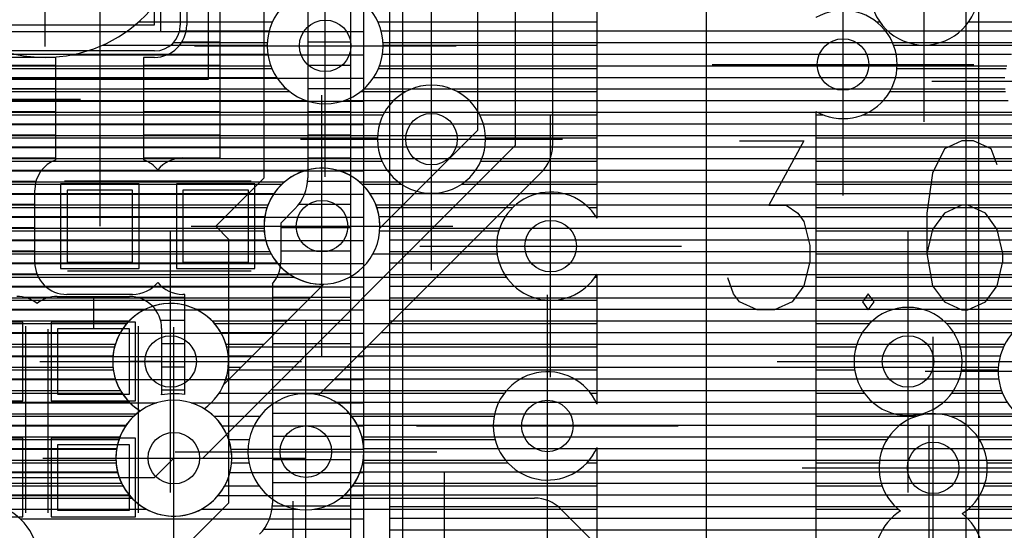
# Model space of a CAD drawing. Extents: x 25 to 291, y 23 to 136.
# Tile 24 of 147: x 42.83 to 50.47, y 57.47 to 61.43. Entities that reach past the tile are written whole.
import ezdxf

# ---------------------------------------------------------------- set-up
doc = ezdxf.new("R2010")
doc.units = 0
doc.layers.get('0').update_dxf_attribs({"linetype": 'CONTINUOUS'})
for name, color, linetype in [('copper_layer_2', 1, 'CONTINUOUS'), ('copper_layer_3', 3, 'CONTINUOUS'), ('copper_layer_bottom', 4, 'CONTINUOUS'), ('copper_layer_top', 5, 'CONTINUOUS'), ('drill_drawing', 6, 'CONTINUOUS'), ('paste_mask_top', 2, 'CONTINUOUS'), ('silkscreen_top', 1, 'CONTINUOUS'), ('solder_mask_bottom', 1, 'CONTINUOUS'), ('solder_mask_top', 1, 'CONTINUOUS')]:
    doc.layers.add(name, color=color, linetype=linetype)

# ---------------------------------------------------------------- blocks, each defined once
blk = doc.blocks.new('D20')
blk.add_circle((0, 0), 0.2)
blk = doc.blocks.new('D460')
blk.add_lwpolyline([(0.84836, 0.84836), (-0.84836, 0.84836), (-0.84836, -0.84836), (0.84836, -0.84836)], close=True)
blk = doc.blocks.new('D466')
blk.add_lwpolyline([(0.254, 0.2794), (-0.254, 0.2794), (-0.254, -0.2794), (0.254, -0.2794)], close=True)
blk = doc.blocks.new('D469')
blk.add_lwpolyline([(0.2794, 0.254), (-0.2794, 0.254), (-0.2794, -0.254), (0.2794, -0.254)], close=True)
blk = doc.blocks.new('D649')
blk.add_lwpolyline([(0.89916, 0.89916), (-0.89916, 0.89916), (-0.89916, -0.89916), (0.89916, -0.89916)], close=True)
blk = doc.blocks.new('D555')
blk.add_lwpolyline([(0.3048, 0.32766), (-0.3048, 0.32766), (-0.3048, -0.32766), (0.3048, -0.32766)], close=True)
blk = doc.blocks.new('D558')
blk.add_lwpolyline([(0.32766, 0.3048), (-0.32766, 0.3048), (-0.32766, -0.3048), (0.32766, -0.3048)], close=True)

msp = doc.modelspace()

# ---------------------------------------------------------------- linework, layer by layer
at = {"layer": 'copper_layer_2', "color": 1}
for points in [[(45.500127, 77.127508), (45.500127, 81.700279), (30.766574, 81.700279), (30.700025, 81.633731), (30.700025, 52.09144), (30.816358, 51.975108), (45.483617, 51.975108), (45.500127, 51.991618), (45.500127, 77.122936)], [(45.800102, 81.700279), (45.800102, 51.991618)], [(50.175006, 36.466599), (50.175006, 64.933706)], [(43.657099, 61.334773), (45.500127, 61.334773)], [(45.800102, 61.339853), (50.175006, 61.339853)], [(45.800102, 61.249682), (50.175006, 61.249682)], [(43.232156, 61.154686), (45.500127, 61.154686)], [(45.800102, 61.159766), (50.175006, 61.159766)], [(45.800102, 61.06985), (50.175006, 61.06985)], [(33.617729, 60.974854), (45.500127, 60.974854)], [(45.800102, 60.97968), (50.175006, 60.97968)], [(45.800102, 60.889764), (50.175006, 60.889764)], [(33.646685, 60.794768), (45.500127, 60.794768)], [(45.800102, 60.799848), (50.175006, 60.799848)], [(45.800102, 60.709677), (50.175006, 60.709677)], [(45.800102, 60.619761), (50.175006, 60.619761)], [(33.645923, 60.614681), (45.500127, 60.614681)], [(45.800102, 60.529845), (50.175006, 60.529845)], [(33.614935, 60.434849), (45.500127, 60.434849)], [(45.800102, 60.439675), (50.175006, 60.439675)], [(45.800102, 60.349759), (50.175006, 60.349759)], [(33.551435, 60.254763), (45.500127, 60.254763)], [(45.800102, 60.259843), (50.175006, 60.259843)], [(45.800102, 60.169672), (50.175006, 60.169672)], [(33.448057, 60.074676), (45.500127, 60.074676)], [(45.800102, 60.079756), (50.175006, 60.079756)], [(45.800102, 59.98984), (50.175006, 59.98984)], [(33.288545, 59.894844), (45.500127, 59.894844)], [(45.800102, 59.89967), (50.175006, 59.89967)], [(45.800102, 59.809754), (50.175006, 59.809754)], [(33.018288, 59.714757), (45.500127, 59.714757)], [(45.800102, 59.719837), (50.175006, 59.719837)], [(45.800102, 59.629667), (50.175006, 59.629667)], [(30.700025, 59.534671), (45.500127, 59.534671)], [(45.800102, 59.539751), (50.175006, 59.539751)], [(45.800102, 59.449835), (50.175006, 59.449835)], [(30.700025, 59.354839), (45.500127, 59.354839)], [(45.800102, 59.359665), (50.175006, 59.359665)], [(45.800102, 59.269749), (50.175006, 59.269749)], [(30.700025, 59.174752), (45.500127, 59.174752)], [(45.800102, 59.179832), (50.175006, 59.179832)], [(45.800102, 59.089662), (50.175006, 59.089662)], [(30.700025, 58.994666), (45.500127, 58.994666)], [(45.800102, 58.999746), (50.175006, 58.999746)], [(45.800102, 58.90983), (50.175006, 58.90983)], [(30.700025, 58.814834), (45.500127, 58.814834)], [(45.800102, 58.81966), (50.175006, 58.81966)], [(45.800102, 58.729743), (50.175006, 58.729743)], [(30.700025, 58.634747), (45.500127, 58.634747)], [(45.800102, 58.639827), (50.175006, 58.639827)], [(45.800102, 58.549657), (50.175006, 58.549657)], [(30.700025, 58.454661), (43.891288, 58.454661)], [(44.15875, 58.454661), (45.500127, 58.454661)], [(45.800102, 58.459741), (50.175006, 58.459741)], [(45.800102, 58.369825), (50.175006, 58.369825)], [(30.700025, 58.274829), (43.650749, 58.274829)], [(44.399543, 58.274829), (45.500127, 58.274829)], [(45.800102, 58.279909), (50.175006, 58.279909)], [(45.800102, 58.189738), (50.175006, 58.189738)], [(33.437389, 58.094742), (43.580391, 58.094742)], [(44.469647, 58.094742), (45.500127, 58.094742)], [(45.800102, 58.099822), (50.175006, 58.099822)], [(45.800102, 58.009906), (50.175006, 58.009906)], [(33.655829, 57.914656), (43.588773, 57.914656)], [(44.461265, 57.914656), (45.500127, 57.914656)], [(45.800102, 57.919736), (50.175006, 57.919736)], [(45.800102, 57.82982), (50.175006, 57.82982)], [(33.721107, 57.734823), (43.681229, 57.734823)], [(44.368809, 57.734823), (45.500127, 57.734823)], [(45.800102, 57.739903), (50.175006, 57.739903)], [(45.800102, 57.649733), (50.175006, 57.649733)], [(45.800102, 57.559817), (50.175006, 57.559817)], [(42.831344, 57.554737), (45.500127, 57.554737)], [(45.800102, 57.469901), (50.175006, 57.469901)]]:
    msp.add_lwpolyline(points, dxfattribs=at)
for points in [[(44.124968, 62.235204), (44.124968, 62.235204), (44.124968, 62.235204, 1), (41.925324, 62.235204), (41.925324, 62.235204), (41.925324, 62.235204, 1), (44.124968, 62.235204), (44.124968, 62.235204)], [(44.124968, 62.235204), (44.124968, 62.235204), (44.124968, 62.235204, 1), (41.925324, 62.235204), (41.925324, 62.235204), (41.925324, 62.235204, 1), (44.124968, 62.235204), (44.124968, 62.235204)], [(44.474981, 58.025146), (44.474981, 58.025146), (44.474981, 58.025146, 1), (43.575311, 58.025146), (43.575311, 58.025146), (43.575311, 58.025146, 1), (44.474981, 58.025146), (44.474981, 58.025146)], [(44.474981, 58.025146), (44.474981, 58.025146), (44.474981, 58.025146, 1), (43.575311, 58.025146), (43.575311, 58.025146), (43.575311, 58.025146, 1), (44.474981, 58.025146), (44.474981, 58.025146)], [(42.796546, 56.866142), (42.796546, 56.866142, 3.764651), (42.353569, 56.808992), (42.353569, 56.808992)]]:
    msp.add_lwpolyline(points, format="xyb", dxfattribs=at)
at = {"layer": 'copper_layer_3', "color": 3}
for points in [[(32.08001, 40.290069), (33.290069, 40.290069), (34.510033, 40.290069), (39.940056, 40.290069), (40.970028, 41.320041), (46.700025, 41.320041), (48.16002, 42.780036), (48.16002, 83.680213), (47.060198, 84.78029), (38.93015, 84.78029), (33.910084, 89.800102), (33.910084, 101.400305), (37.299975, 104.790196), (43.130048, 104.790196), (44.16002, 105.820168), (44.16002, 112.650241), (46.189992, 114.680213), (46.189992, 116.700279)], [(47.310135, 59.886462), (47.310135, 63.395987)], [(43.75235, 61.409703), (44.789688, 61.409703)], [(45.610363, 61.409703), (47.310135, 61.409703)], [(49.480315, 61.409703), (49.505715, 61.409703)], [(50.194564, 61.409703), (52.633731, 61.409703)], [(43.471425, 61.22987), (44.750064, 61.22987)], [(45.649987, 61.22987), (47.310135, 61.22987)], [(49.612649, 61.22987), (50.572517, 61.22987)], [(41.480569, 61.049784), (44.785624, 61.049784)], [(45.614427, 61.049784), (47.310135, 61.049784)], [(49.639065, 61.049784), (50.486157, 61.049784)], [(41.094234, 60.869698), (44.924054, 60.869698)], [(45.476251, 60.869698), (45.825756, 60.869698)], [(46.224536, 60.869698), (47.310135, 60.869698)], [(49.583693, 60.869698), (50.482347, 60.869698)], [(49.01016, 60.716281), (49.01016, 55.650241), (54.059944, 55.650241)], [(41.389129, 60.689865), (45.650241, 60.689865)], [(46.399797, 60.689865), (47.310135, 60.689865)], [(49.01016, 60.689865), (49.065024, 60.689865)], [(49.375159, 60.689865), (50.558039, 60.689865)], [(41.467107, 60.509779), (45.605283, 60.509779)], [(46.445009, 60.509779), (47.310135, 60.509779)], [(49.01016, 60.509779), (50.83236, 60.509779)], [(41.464821, 60.329693), (45.641097, 60.329693)], [(46.408941, 60.329693), (47.310135, 60.329693)], [(49.01016, 60.329693), (54.1651, 60.329693)], [(41.381001, 60.14986), (44.863602, 60.14986)], [(45.486665, 60.14986), (45.793498, 60.14986)], [(46.256795, 60.14986), (47.310135, 60.14986)], [(49.01016, 60.14986), (54.092456, 60.14986)], [(39.981458, 59.969774), (44.749047, 59.969774)], [(45.601219, 59.969774), (46.655829, 59.969774)], [(47.244348, 59.969774), (47.310135, 59.969774)], [(49.01016, 59.969774), (54.054102, 59.969774)], [(39.889002, 59.789688), (44.726441, 59.789688)], [(45.623825, 59.789688), (46.547371, 59.789688)], [(49.01016, 59.789688), (54.04572, 59.789688)], [(39.16256, 59.609855), (44.780036, 59.609855)], [(45.570231, 59.609855), (46.534417, 59.609855)], [(49.01016, 59.609855), (54.06731, 59.609855)], [(39.073152, 59.429769), (44.960122, 59.429769)], [(45.390145, 59.429769), (46.605537, 59.429769)], [(47.294641, 59.429769), (47.310135, 59.429769)], [(47.310135, 58.442977), (47.310135, 59.453645)], [(49.01016, 59.429769), (54.12065, 59.429769)], [(31.499365, 59.249682), (47.310135, 59.249682)], [(49.01016, 59.249682), (51.313437, 59.249682)], [(31.472441, 59.06985), (43.659893, 59.06985)], [(44.340107, 59.06985), (47.310135, 59.06985)], [(49.01016, 59.06985), (49.425705, 59.06985)], [(50.024384, 59.06985), (50.618491, 59.06985)], [(36.274829, 58.889764), (43.564897, 58.889764)], [(44.435357, 58.889764), (47.310135, 58.889764)], [(49.01016, 58.889764), (49.321057, 58.889764)], [(50.129032, 58.889764), (50.467107, 58.889764)], [(36.484125, 58.709677), (43.554737, 58.709677)], [(44.445263, 58.709677), (47.310135, 58.709677)], [(49.01016, 58.709677), (49.310135, 58.709677)], [(50.139954, 58.709677), (50.425197, 58.709677)], [(36.546863, 58.529845), (43.622809, 58.529845)], [(44.377445, 58.529845), (46.591059, 58.529845)], [(47.259081, 58.529845), (47.310135, 58.529845)], [(49.01016, 58.529845), (49.384303, 58.529845)], [(50.06604, 58.529845), (50.458471, 58.529845)], [(36.532385, 58.349759), (43.713487, 58.349759)], [(44.336805, 58.349759), (44.693675, 58.349759)], [(45.406655, 58.349759), (46.511811, 58.349759)], [(49.01016, 58.349759), (49.790958, 58.349759)], [(50.049276, 58.349759), (50.592583, 58.349759)], [(36.430531, 58.169672), (43.598933, 58.169672)], [(44.451105, 58.169672), (44.610109, 58.169672)], [(45.489967, 58.169672), (46.518415, 58.169672)], [(47.278131, 55.650241), (47.310135, 55.650241), (47.310135, 58.107188)], [(49.01016, 58.169672), (49.562103, 58.169672)], [(50.278131, 58.169672), (54.556007, 58.169672)], [(34.677419, 57.98984), (43.576581, 57.98984)], [(44.473711, 57.98984), (44.608331, 57.98984)], [(45.491999, 57.98984), (46.616967, 57.98984)], [(47.233172, 57.98984), (47.310135, 57.98984)], [(49.01016, 57.98984), (49.501905, 57.98984)], [(50.338329, 57.98984), (54.261113, 57.98984)], [(33.704343, 57.809754), (43.629921, 57.809754)], [(44.420117, 57.809754), (44.686563, 57.809754)], [(45.413513, 57.809754), (47.310135, 57.809754)], [(49.01016, 57.809754), (49.524257, 57.809754)], [(50.315977, 57.809754), (54.183134, 57.809754)], [(42.721869, 57.629667), (43.810008, 57.629667)], [(44.24003, 57.629667), (44.985522, 57.629667)], [(45.114808, 57.629667), (47.310135, 57.629667)], [(49.01016, 57.629667), (49.648463, 57.629667)], [(50.19177, 57.629667), (54.18542, 57.629667)]]:
    msp.add_lwpolyline(points, dxfattribs=at)
for points in [[(44.124968, 62.235204), (44.124968, 62.235204), (44.124968, 62.235204, 1), (41.925324, 62.235204), (41.925324, 62.235204), (41.925324, 62.235204, 1), (44.124968, 62.235204), (44.124968, 62.235204)], [(44.124968, 62.235204), (44.124968, 62.235204), (44.124968, 62.235204, 1), (41.925324, 62.235204), (41.925324, 62.235204), (41.925324, 62.235204, 1), (44.124968, 62.235204), (44.124968, 62.235204)], [(50.270003, 61.650241), (50.270003, 61.650241), (50.270003, 61.650241, 1), (49.430277, 61.650241), (49.430277, 61.650241), (49.430277, 61.650241, 1), (50.270003, 61.650241), (50.270003, 61.650241)], [(50.270003, 61.650241), (50.270003, 61.650241), (50.270003, 61.650241, 1), (49.430277, 61.650241), (49.430277, 61.650241), (49.430277, 61.650241, 1), (50.270003, 61.650241), (50.270003, 61.650241)], [(45.649987, 61.225044), (45.649987, 61.225044), (45.649987, 61.225044, 1), (44.750318, 61.225044), (44.750318, 61.225044), (44.750318, 61.225044, 1), (45.649987, 61.225044), (45.649987, 61.225044)], [(45.649987, 61.225044), (45.649987, 61.225044), (45.649987, 61.225044, 1), (44.750318, 61.225044), (44.750318, 61.225044), (44.750318, 61.225044, 1), (45.649987, 61.225044), (45.649987, 61.225044)], [(49.01016, 60.716281), (49.01016, 60.716281), (49.01016, 60.716281, 1.732296), (49.01016, 61.443739), (49.01016, 61.443739)], [(46.445009, 60.500127), (46.445009, 60.500127), (46.445009, 60.500127, 1), (45.605283, 60.500127), (45.605283, 60.500127), (45.605283, 60.500127, 1), (46.445009, 60.500127), (46.445009, 60.500127)], [(46.445009, 60.500127), (46.445009, 60.500127), (46.445009, 60.500127, 1), (45.605283, 60.500127), (45.605283, 60.500127), (45.605283, 60.500127, 1), (46.445009, 60.500127), (46.445009, 60.500127)], [(45.625095, 59.824994), (45.625095, 59.824994), (45.625095, 59.824994, 1), (44.724917, 59.824994), (44.724917, 59.824994), (44.724917, 59.824994, 1), (45.625095, 59.824994), (45.625095, 59.824994)], [(45.625095, 59.824994), (45.625095, 59.824994), (45.625095, 59.824994, 1), (44.724917, 59.824994), (44.724917, 59.824994), (44.724917, 59.824994, 1), (45.625095, 59.824994), (45.625095, 59.824994)], [(47.310135, 59.886462), (47.310135, 59.886462), (47.310135, 59.886462, 3.603778), (47.310135, 59.453645), (47.310135, 59.453645)], [(44.260859, 58.408433), (44.260859, 58.408433, 3.322252), (43.764288, 58.391923), (43.764288, 58.391923)], [(50.145034, 58.77521), (50.145034, 58.77521), (50.145034, 58.77521, 1), (49.305309, 58.77521), (49.305309, 58.77521), (49.305309, 58.77521, 1), (50.145034, 58.77521), (50.145034, 58.77521)], [(50.145034, 58.77521), (50.145034, 58.77521), (50.145034, 58.77521, 1), (49.305309, 58.77521), (49.305309, 58.77521), (49.305309, 58.77521, 1), (50.145034, 58.77521), (50.145034, 58.77521)], [(51.186436, 59.025146), (51.186436, 59.025146, 3.795253), (51.313945, 58.600203), (51.313945, 58.600203)], [(47.310135, 58.442977), (47.310135, 58.442977), (47.310135, 58.442977, 4.795517), (47.310135, 58.107188), (47.310135, 58.107188)], [(45.500127, 58.075184), (45.500127, 58.075184), (45.500127, 58.075184, 1), (44.599949, 58.075184), (44.599949, 58.075184), (44.599949, 58.075184, 1), (45.500127, 58.075184), (45.500127, 58.075184)], [(45.500127, 58.075184), (45.500127, 58.075184), (45.500127, 58.075184, 1), (44.599949, 58.075184), (44.599949, 58.075184), (44.599949, 58.075184, 1), (45.500127, 58.075184), (45.500127, 58.075184)], [(43.764288, 58.391923), (43.764288, 58.391923), (43.764288, 58.391923, 3.322252), (44.260859, 58.408433), (44.260859, 58.408433)], [(50.144018, 57.594615), (50.144018, 57.594615), (50.144018, 57.594615, 3.202621), (49.666243, 57.615443), (49.666243, 57.615443)], [(42.796546, 56.866142), (42.796546, 56.866142, 3.764651), (42.353569, 56.808992), (42.353569, 56.808992)], [(49.666243, 57.615443), (49.666243, 57.615443, 3.200141), (50.144018, 57.594615), (50.144018, 57.594615)]]:
    msp.add_lwpolyline(points, format="xyb", dxfattribs=at)
at = {"layer": 'copper_layer_bottom', "color": 4}
for points in [[(46.660147, 82.550165), (46.675133, 82.550165), (46.675133, 60.450089)], [(45.624841, 59.810008), (46.385065, 60.570231), (46.385065, 82.194056)], [(46.965202, 82.219202), (46.965202, 60.450089)], [(44.075184, 63.08509), (44.075184, 61.385065)], [(44.06985, 61.339853), (44.76505, 61.339853)], [(45.635255, 61.339853), (46.385065, 61.339853)], [(46.965202, 61.339853), (50.700025, 61.339853)], [(44.022352, 61.249682), (44.750826, 61.249682)], [(45.649479, 61.249682), (46.385065, 61.249682)], [(46.965202, 61.249682), (50.589281, 61.249682)], [(41.618999, 61.159766), (44.75489, 61.159766)], [(43.875032, 61.185166), (42.175006, 61.185166)], [(45.645415, 61.159766), (46.385065, 61.159766)], [(46.965202, 61.159766), (50.527051, 61.159766)], [(41.515621, 61.06985), (44.77775, 61.06985)], [(45.622555, 61.06985), (46.385065, 61.06985)], [(46.965202, 61.06985), (50.491237, 61.06985)], [(34.817882, 60.97968), (44.822962, 60.97968)], [(45.577343, 60.97968), (46.385065, 60.97968)], [(46.965202, 60.97968), (50.475997, 60.97968)], [(34.755144, 60.889764), (44.899924, 60.889764)], [(45.500127, 60.889764), (46.385065, 60.889764)], [(46.965202, 60.889764), (50.479045, 60.889764)], [(41.274321, 60.799848), (45.053086, 60.799848)], [(45.346965, 60.799848), (46.385065, 60.799848)], [(46.965202, 60.799848), (50.500889, 60.799848)], [(41.373635, 60.709677), (46.385065, 60.709677)], [(46.965202, 60.709677), (50.544577, 60.709677)], [(41.430785, 60.619761), (46.385065, 60.619761)], [(46.965202, 60.619761), (50.619507, 60.619761)], [(41.462789, 60.529845), (46.344679, 60.529845)], [(46.965202, 60.529845), (50.764288, 60.529845)], [(41.474727, 60.439675), (46.254509, 60.439675)], [(44.025146, 58.025146), (44.250191, 58.025146), (46.675133, 60.450089)], [(46.964948, 60.439675), (54.094996, 60.439675)], [(41.468631, 60.349759), (46.164592, 60.349759)], [(46.947168, 60.349759), (54.094996, 60.349759)], [(41.443739, 60.259843), (45.058674, 60.259843)], [(46.880112, 60.24511), (45.149098, 58.514097)], [(45.291593, 60.259843), (46.074676, 60.259843)], [(46.893828, 60.259843), (54.094996, 60.259843)], [(41.395733, 60.169672), (44.8857, 60.169672)], [(45.464313, 60.169672), (45.984506, 60.169672)], [(46.804928, 60.169672), (54.094996, 60.169672)], [(41.313691, 60.079756), (44.804166, 60.079756)], [(45.546101, 60.079756), (45.89459, 60.079756)], [(46.715011, 60.079756), (54.094996, 60.079756)], [(41.138938, 59.98984), (44.756414, 59.98984)], [(45.593853, 59.98984), (45.804674, 59.98984)], [(46.624841, 59.98984), (54.094996, 59.98984)], [(39.957328, 59.89967), (44.731267, 59.89967)], [(45.618745, 59.89967), (45.714503, 59.89967)], [(46.534925, 59.89967), (54.094996, 59.89967)], [(39.90475, 59.809754), (44.725425, 59.809754)], [(46.445009, 59.809754), (54.094996, 59.809754)], [(39.81458, 59.719837), (44.737617, 59.719837)], [(46.354839, 59.719837), (54.094996, 59.719837)], [(39.166878, 59.629667), (44.769622, 59.629667)], [(46.264923, 59.629667), (54.094996, 59.629667)], [(39.139446, 59.539751), (44.827026, 59.539751)], [(46.175006, 59.539751), (54.094996, 59.539751)], [(39.088646, 59.449835), (44.926848, 59.449835)], [(46.084836, 59.449835), (54.094996, 59.449835)], [(39.00127, 59.359665), (45.174752, 59.359665)], [(44.414529, 58.599695), (45.190246, 59.375413)], [(45.99492, 59.359665), (51.508509, 59.359665)], [(38.789688, 59.269749), (45.084582, 59.269749)], [(45.905004, 59.269749), (51.335789, 59.269749)], [(31.497841, 59.179832), (43.80315, 59.179832)], [(44.19685, 59.179832), (44.994666, 59.179832)], [(45.814834, 59.179832), (51.254001, 59.179832)], [(31.479299, 59.089662), (43.678435, 59.089662)], [(44.321819, 59.089662), (44.90475, 59.089662)], [(45.724917, 59.089662), (50.649987, 59.089662)], [(31.439675, 58.999746), (43.610109, 58.999746)], [(44.389891, 58.999746), (44.81458, 58.999746)], [(45.635001, 58.999746), (50.539497, 58.999746)], [(36.216662, 58.90983), (43.570739, 58.90983)], [(44.429515, 58.90983), (44.724663, 58.90983)], [(45.544831, 58.90983), (50.477013, 58.90983)], [(36.389383, 58.81966), (43.552197, 58.81966)], [(44.447803, 58.81966), (44.634747, 58.81966)], [(45.454915, 58.81966), (50.441199, 58.81966)], [(36.471171, 58.729743), (43.552451, 58.729743)], [(44.447803, 58.729743), (44.544577, 58.729743)], [(45.364999, 58.729743), (50.425959, 58.729743)], [(36.518923, 58.639827), (43.570993, 58.639827)], [(44.429261, 58.639827), (44.454661, 58.639827)], [(45.274829, 58.639827), (50.429261, 58.639827)], [(36.543815, 58.549657), (43.610617, 58.549657)], [(45.184912, 58.549657), (50.450851, 58.549657)], [(36.549911, 58.459741), (43.678943, 58.459741)], [(45.283719, 58.459741), (50.494539, 58.459741)], [(36.537465, 58.369825), (43.735839, 58.369825)], [(45.390145, 58.369825), (50.569469, 58.369825)], [(36.505461, 58.279909), (43.654051, 58.279909)], [(45.450851, 58.279909), (50.714503, 58.279909)], [(36.448057, 58.189738), (43.606299, 58.189738)], [(45.485141, 58.189738), (56.303531, 58.189738)], [(36.348235, 58.099822), (43.581407, 58.099822)], [(45.499365, 58.099822), (54.375921, 58.099822)], [(34.700533, 58.009906), (43.575311, 58.009906)], [(45.495301, 58.009906), (54.276607, 58.009906)], [(34.555753, 57.919736), (43.587503, 57.919736)], [(45.472441, 57.919736), (54.219456, 57.919736)], [(33.780544, 57.82982), (43.619761, 57.82982)], [(45.427229, 57.82982), (54.187452, 57.82982)], [(33.87046, 57.739903), (43.677165, 57.739903)], [(42.725171, 57.715011), (43.699009, 57.715011)], [(45.320041, 57.715011), (46.824994, 57.715011)], [(45.350267, 57.739903), (54.17526, 57.739903)], [(47.008382, 57.649733), (54.181356, 57.649733)], [(47.030226, 57.630175), (49.605283, 55.055118)], [(47.100584, 57.559817), (54.206502, 57.559817)], [(47.1905, 57.469901), (54.254509, 57.469901)]]:
    msp.add_lwpolyline(points, dxfattribs=at)
for points in [[(45.649987, 61.225044), (45.649987, 61.225044), (45.649987, 61.225044, 1), (44.750318, 61.225044), (44.750318, 61.225044), (44.750318, 61.225044, 1), (45.649987, 61.225044), (45.649987, 61.225044)], [(45.649987, 61.225044), (45.649987, 61.225044), (45.649987, 61.225044, 1), (44.750318, 61.225044), (44.750318, 61.225044), (44.750318, 61.225044, 1), (45.649987, 61.225044), (45.649987, 61.225044)], [(43.875032, 61.185166), (43.875032, 61.185166), (43.875032, 61.185166, 0.413315), (44.075184, 61.385065), (44.075184, 61.385065)], [(46.880112, 60.24511), (46.880112, 60.24511), (46.880112, 60.24511, 0.198077), (46.965202, 60.450089), (46.965202, 60.450089)], [(45.624841, 59.810008), (45.624841, 59.810008), (45.624841, 59.810008, 2.534168), (45.190246, 59.375413), (45.190246, 59.375413)], [(44.414529, 58.599695), (44.414529, 58.599695), (44.414529, 58.599695, 2.178377), (43.764288, 58.391923), (43.764288, 58.391923)], [(51.186436, 59.025146), (51.186436, 59.025146, 3.795253), (51.313945, 58.600203), (51.313945, 58.600203)], [(45.320041, 57.715011), (45.320041, 57.715011), (45.320041, 57.715011, 0.639908), (45.149098, 58.514097), (45.149098, 58.514097)], [(43.764288, 58.391923), (43.764288, 58.391923), (43.764288, 58.391923, 0.456493), (43.699009, 57.715011), (43.699009, 57.715011)], [(47.030226, 57.630175), (47.030226, 57.630175), (47.030226, 57.630175, 0.200191), (46.824994, 57.715011), (46.824994, 57.715011)]]:
    msp.add_lwpolyline(points, format="xyb", dxfattribs=at)
at = {"layer": 'copper_layer_top', "color": 5}
for points in [[(45.400051, 52.075184), (45.400051, 79.900178), (42.275083, 79.900178), (42.275083, 81.600203), (30.816358, 81.600203), (30.800102, 81.583693), (30.800102, 53.975108), (33.750064, 53.975108), (33.750064, 52.075184), (45.400051, 52.075184)], [(45.700025, 79.900178), (45.700025, 52.075184)], [(44.094996, 60.355093), (44.385065, 60.355093), (44.385065, 68.559309), (43.554991, 69.389383), (43.554991, 69.120142)], [(44.350013, 59.824994), (44.725171, 60.200152), (44.725171, 68.700025)], [(45.065024, 68.700025), (45.065024, 60.200152)], [(50.275083, 40.706121), (50.275083, 64.858776)], [(44.124968, 63.08509), (44.124968, 61.385065)], [(43.025146, 62.235204), (43.450089, 61.810008), (43.450089, 59.824994)], [(45.700025, 61.339853), (50.275083, 61.339853)], [(44.088392, 61.254763), (44.385065, 61.254763)], [(45.065024, 61.254763), (45.400051, 61.254763)], [(45.700025, 61.249682), (50.275083, 61.249682)], [(45.700025, 61.159766), (50.275083, 61.159766)], [(43.109982, 60.340107), (43.109982, 61.135128), (42.175006, 61.135128)], [(43.875032, 61.135128), (43.790196, 61.135128), (43.790196, 60.340107)], [(38.800102, 61.074676), (43.109982, 61.074676)], [(43.790196, 61.074676), (44.385065, 61.074676)], [(45.065024, 61.074676), (45.400051, 61.074676)], [(45.700025, 61.06985), (50.275083, 61.06985)], [(45.700025, 60.97968), (50.275083, 60.97968)], [(38.800102, 60.894844), (43.109982, 60.894844)], [(43.790196, 60.894844), (44.385065, 60.894844)], [(45.065024, 60.894844), (45.400051, 60.894844)], [(45.700025, 60.889764), (50.275083, 60.889764)], [(45.700025, 60.799848), (50.275083, 60.799848)], [(38.800102, 60.714757), (43.109982, 60.714757)], [(43.790196, 60.714757), (44.385065, 60.714757)], [(45.065024, 60.714757), (45.400051, 60.714757)], [(45.700025, 60.709677), (50.275083, 60.709677)], [(45.700025, 60.619761), (50.275083, 60.619761)], [(38.800102, 60.534671), (43.109982, 60.534671)], [(43.790196, 60.534671), (44.385065, 60.534671)], [(45.065024, 60.534671), (45.400051, 60.534671)], [(45.700025, 60.529845), (50.275083, 60.529845)], [(45.700025, 60.439675), (50.275083, 60.439675)], [(38.781306, 60.354839), (43.109982, 60.354839)], [(43.790196, 60.354839), (44.082042, 60.354839)], [(45.065024, 60.354839), (45.400051, 60.354839)], [(45.700025, 60.349759), (50.275083, 60.349759)], [(45.700025, 60.259843), (50.275083, 60.259843)], [(38.325121, 60.174752), (42.955042, 60.174752)], [(45.064262, 60.174752), (45.400051, 60.174752)], [(45.700025, 60.169672), (50.275083, 60.169672)], [(42.945136, 59.545085), (42.945136, 60.105156)], [(45.700025, 60.079756), (50.275083, 60.079756)], [(38.325121, 59.994666), (42.945136, 59.994666)], [(44.965456, 59.959614), (44.85522, 59.849378), (44.85522, 59.545085)], [(44.99619, 59.994666), (45.400051, 59.994666)], [(45.700025, 59.98984), (50.275083, 59.98984)], [(45.700025, 59.89967), (50.275083, 59.89967)], [(38.325121, 59.814834), (42.945136, 59.814834)], [(44.350013, 59.824994), (44.450089, 59.725171), (44.450089, 57.675133)], [(44.85522, 59.814834), (45.400051, 59.814834)], [(45.700025, 59.809754), (50.275083, 59.809754)], [(45.700025, 59.719837), (50.275083, 59.719837)], [(38.325121, 59.634747), (42.945136, 59.634747)], [(44.85522, 59.634747), (45.400051, 59.634747)], [(45.700025, 59.629667), (50.275083, 59.629667)], [(45.700025, 59.539751), (50.275083, 59.539751)], [(40.202184, 59.454661), (42.9619, 59.454661)], [(44.838202, 59.454661), (45.400051, 59.454661)], [(45.700025, 59.449835), (50.275083, 59.449835)], [(44.790196, 59.376937), (44.790196, 57.675133)], [(45.700025, 59.359665), (50.275083, 59.359665)], [(42.85649, 59.274829), (43.06858, 59.274829)], [(43.120142, 59.280163), (43.680213, 59.280163)], [(43.705105, 59.295149), (43.195072, 59.295149)], [(43.400051, 59.280163), (43.400051, 59.030226)], [(43.731521, 59.274829), (44.109982, 59.274829)], [(44.109982, 58.517907), (44.109982, 59.295149), (44.094996, 59.295149)], [(44.790196, 59.274829), (45.400051, 59.274829)], [(45.700025, 59.269749), (50.275083, 59.269749)], [(45.700025, 59.179832), (50.275083, 59.179832)], [(43.921514, 59.094742), (44.109982, 59.094742)], [(44.790196, 59.094742), (45.400051, 59.094742)], [(45.700025, 59.089662), (50.275083, 59.089662)], [(43.93015, 59.030226), (43.93015, 58.520193)], [(45.700025, 58.999746), (50.275083, 58.999746)], [(43.93015, 58.91491), (44.109982, 58.91491)], [(44.790196, 58.91491), (45.400051, 58.91491)], [(45.700025, 58.90983), (50.275083, 58.90983)], [(45.700025, 58.81966), (50.275083, 58.81966)], [(43.400051, 58.77521), (44, 58.77521)], [(43.93015, 58.77521), (43.680213, 58.77521)], [(43.93015, 58.734823), (44.109982, 58.734823)], [(44.790196, 58.734823), (45.400051, 58.734823)], [(45.700025, 58.729743), (50.275083, 58.729743)], [(45.700025, 58.639827), (50.275083, 58.639827)], [(43.93015, 58.554737), (44.109982, 58.554737)], [(44.790196, 58.554737), (45.400051, 58.554737)], [(45.700025, 58.549657), (50.275083, 58.549657)], [(45.700025, 58.459741), (50.275083, 58.459741)], [(44.790196, 58.374905), (45.400051, 58.374905)], [(45.700025, 58.369825), (50.275083, 58.369825)], [(45.700025, 58.279909), (50.275083, 58.279909)], [(44.790196, 58.194818), (45.400051, 58.194818)], [(45.700025, 58.189738), (50.275083, 58.189738)], [(45.700025, 58.099822), (50.275083, 58.099822)], [(42.525019, 57.875032), (43.400051, 57.875032), (43.875032, 57.875032), (44.025146, 58.025146)], [(44.790196, 58.014732), (45.400051, 58.014732)], [(45.700025, 58.009906), (50.275083, 58.009906)], [(45.700025, 57.919736), (50.275083, 57.919736)], [(44.790196, 57.8349), (45.400051, 57.8349)], [(45.700025, 57.82982), (50.275083, 57.82982)], [(45.700025, 57.739903), (50.275083, 57.739903)], [(42.625095, 56.450089), (43.225044, 56.450089), (44.450089, 57.675133)], [(44.789434, 57.654813), (45.400051, 57.654813)], [(45.700025, 57.649733), (50.275083, 57.649733)], [(45.700025, 57.559817), (50.275083, 57.559817)], [(44.724917, 57.474727), (45.400051, 57.474727)], [(45.700025, 57.469901), (50.275083, 57.469901)]]:
    msp.add_lwpolyline(points, dxfattribs=at)
for points in [[(43.875032, 61.135128), (43.875032, 61.135128), (43.875032, 61.135128, 0.414214), (44.124968, 61.385065), (44.124968, 61.385065)], [(43.109982, 60.340107), (43.109982, 60.340107), (43.109982, 60.340107, 0.315555), (42.945136, 60.105156), (42.945136, 60.105156)], [(43.900178, 60.261621), (43.900178, 60.261621), (43.900178, 60.261621, 0.139055), (43.790196, 60.340107), (43.790196, 60.340107)], [(44.094996, 60.355093), (44.094996, 60.355093), (44.094996, 60.355093, 0.227642), (43.900178, 60.261621), (43.900178, 60.261621)], [(44.965456, 59.959614), (44.965456, 59.959614), (44.965456, 59.959614, 0.199589), (45.065024, 60.200152), (45.065024, 60.200152)], [(42.945136, 59.545085), (42.945136, 59.545085), (42.945136, 59.545085, 0.414214), (43.195072, 59.295149), (43.195072, 59.295149)], [(44.790196, 59.376937), (44.790196, 59.376937), (44.790196, 59.376937, 0.186047), (44.85522, 59.545085), (44.85522, 59.545085)], [(43.705105, 59.295149), (43.705105, 59.295149), (43.705105, 59.295149, 0.226893), (43.900178, 59.388621), (43.900178, 59.388621)], [(43.900178, 59.388621), (43.900178, 59.388621), (43.900178, 59.388621, 0.227032), (44.094996, 59.295149), (44.094996, 59.295149)], [(42.962662, 59.224282), (42.962662, 59.224282), (42.962662, 59.224282, 0.171977), (42.805182, 59.280163), (42.805182, 59.280163)], [(43.120142, 59.280163), (43.120142, 59.280163), (43.120142, 59.280163, 0.172224), (42.962662, 59.224282), (42.962662, 59.224282)], [(43.93015, 59.030226), (43.93015, 59.030226), (43.93015, 59.030226, 0.414214), (43.680213, 59.280163), (43.680213, 59.280163)], [(44.109982, 58.517907), (44.109982, 58.517907), (44.109982, 58.517907, 0.090217), (43.93015, 58.516129), (43.93015, 58.516129)], [(43.93015, 58.516129), (43.93015, 58.516129), (43.93015, 58.516129, 0.012194), (43.93015, 58.520193), (43.93015, 58.520193)], [(44.690627, 57.434595), (44.690627, 57.434595), (44.690627, 57.434595, 0.199166), (44.790196, 57.675133), (44.790196, 57.675133)]]:
    msp.add_lwpolyline(points, format="xyb", dxfattribs=at)
at = {"layer": 'drill_drawing', "color": 6}
for points in [[(43.025146, 61.219202), (43.025146, 63.251207)], [(49.85014, 60.634239), (49.85014, 62.666243)], [(45.200152, 60.209042), (45.200152, 62.241046)], [(49.220218, 60.064008), (49.220218, 62.096012)], [(46.025146, 59.484125), (46.025146, 61.516129)], [(44.18415, 61.225044), (46.216154, 61.225044)], [(48.204216, 61.08001), (50.23622, 61.08001)], [(49.909068, 60.950216), (51.941072, 60.950216)], [(45.175006, 58.808992), (45.175006, 60.840996)], [(46.950216, 58.654051), (46.950216, 60.686055)], [(45.009144, 60.500127), (47.041148, 60.500127)], [(44, 57.759208), (44, 59.791212)], [(44.159004, 59.824994), (46.191008, 59.824994)], [(49.725171, 57.759208), (49.725171, 59.791212)], [(45.934214, 59.670053), (47.966218, 59.670053)], [(46.92507, 57.259081), (46.92507, 59.291085)], [(45.050038, 57.059182), (45.050038, 59.091186)], [(44.025146, 57.009144), (44.025146, 59.041148)], [(49.91999, 56.934214), (49.91999, 58.966218)], [(42.983998, 58.77521), (45.016002, 58.77521)], [(48.709169, 58.77521), (50.741173, 58.77521)], [(49.85903, 58.700025), (51.891034, 58.700025)], [(45.909068, 58.275083), (47.941072, 58.275083)], [(49.890018, 56.244094), (49.890018, 58.276099)], [(43.009144, 58.025146), (45.041148, 58.025146)], [(44.034036, 58.075184), (46.06604, 58.075184)], [(48.903988, 57.950216), (50.935992, 57.950216)], [(46.124968, 55.884176), (46.124968, 57.91618)], [(44.950216, 55.659131), (44.950216, 57.691135)]]:
    msp.add_lwpolyline(points, dxfattribs=at)
at = {"layer": 'silkscreen_top', "color": 1}
for points in [[(44.295149, 60.965202), (44.295149, 68.585217), (41.755144, 68.585217), (41.755144, 60.965202), (44.295149, 60.965202)], [(42.662687, 60.675133), (42.625095, 60.729743), (42.512573, 60.811532), (43.299975, 60.811532)], [(48.416053, 60.487681), (48.915926, 60.487681), (48.643383, 59.987554), (48.779528, 59.987554), (48.87046, 59.92507), (48.915926, 59.862586), (48.961392, 59.675133), (48.961392, 59.550165), (48.915926, 59.362713), (48.824994, 59.237744), (48.688849, 59.175006), (48.552451, 59.175006), (48.416053, 59.237744), (48.370587, 59.300229), (48.325121, 59.425197)], [(50.416053, 60.300229), (50.370587, 60.425197), (50.234188, 60.487681), (50.143256, 60.487681), (50.006858, 60.425197), (49.915926, 60.237744), (49.87046, 59.92507), (49.87046, 59.612649), (49.915926, 59.362713), (50.006858, 59.237744), (50.143256, 59.175006), (50.188722, 59.175006), (50.325121, 59.237744), (50.416053, 59.362713), (50.461519, 59.550165), (50.461519, 59.612649), (50.416053, 59.800102), (50.325121, 59.92507), (50.188722, 59.987554), (50.143256, 59.987554), (50.006858, 59.92507), (49.915926, 59.800102), (49.87046, 59.612649)], [(44.625095, 60.175006), (43.175006, 60.175006)], [(44.625095, 59.475235), (43.200152, 59.475235)], [(49.416053, 59.300229), (49.370587, 59.237744), (49.416053, 59.175006), (49.461519, 59.237744), (49.416053, 59.300229)], [(42.875032, 57.600203), (42.875032, 59.050038)], [(43.050038, 57.600203), (43.050038, 59.025146)], [(43.750064, 57.600203), (43.750064, 59.050038)]]:
    msp.add_lwpolyline(points, dxfattribs=at)

# ---------------------------------------------------------------- block references
at = {"layer": 'copper_layer_2'}
for p in [(45.200152, 61.225044), (49.220218, 61.08001), (46.025146, 60.500127), (45.175006, 59.824994), (46.950216, 59.670053), (44, 58.77521), (49.725171, 58.77521), (46.92507, 58.275083), (45.050038, 58.075184), (49.91999, 57.950216)]:
    msp.add_blockref('D20', p, dxfattribs=at)
at = {"layer": 'copper_layer_bottom'}
for name, p in [('D460', (43.025146, 62.235204)), ('D20', (45.200152, 61.225044)), ('D20', (49.220218, 61.08001)), ('D20', (46.025146, 60.500127)), ('D20', (45.175006, 59.824994)), ('D20', (46.950216, 59.670053)), ('D20', (44, 58.77521)), ('D20', (49.725171, 58.77521)), ('D20', (46.92507, 58.275083)), ('D20', (45.050038, 58.075184)), ('D20', (44.025146, 58.025146)), ('D20', (49.91999, 57.950216))]:
    msp.add_blockref(name, p, dxfattribs=at)
at = {"layer": 'copper_layer_top'}
for name, p in [('D460', (43.025146, 62.235204)), ('D20', (45.200152, 61.225044)), ('D20', (49.220218, 61.08001)), ('D20', (46.025146, 60.500127)), ('D466', (43.450089, 59.824994)), ('D466', (44.350013, 59.824994)), ('D20', (45.175006, 59.824994)), ('D20', (46.950216, 59.670053)), ('D469', (43.400051, 58.77521)), ('D20', (44, 58.77521)), ('D20', (49.725171, 58.77521)), ('D20', (46.92507, 58.275083)), ('D20', (45.050038, 58.075184)), ('D20', (44.025146, 58.025146)), ('D469', (43.400051, 57.875032)), ('D20', (49.91999, 57.950216))]:
    msp.add_blockref(name, p, dxfattribs=at)
at = {"layer": 'paste_mask_top'}
for name, p in [('D466', (43.450089, 59.824994)), ('D466', (44.350013, 59.824994)), ('D469', (43.400051, 58.77521)), ('D469', (43.400051, 57.875032))]:
    msp.add_blockref(name, p, dxfattribs=at)
at = {"layer": 'solder_mask_bottom'}
msp.add_blockref('D649', (43.025146, 62.235204), dxfattribs=at)
at = {"layer": 'solder_mask_top'}
for name, p in [('D649', (43.025146, 62.235204)), ('D555', (43.450089, 59.824994)), ('D555', (44.350013, 59.824994)), ('D558', (42.525019, 58.77521)), ('D558', (43.400051, 58.77521)), ('D558', (42.525019, 57.875032)), ('D558', (43.400051, 57.875032))]:
    msp.add_blockref(name, p, dxfattribs=at)

doc.saveas('drawing.dxf')
